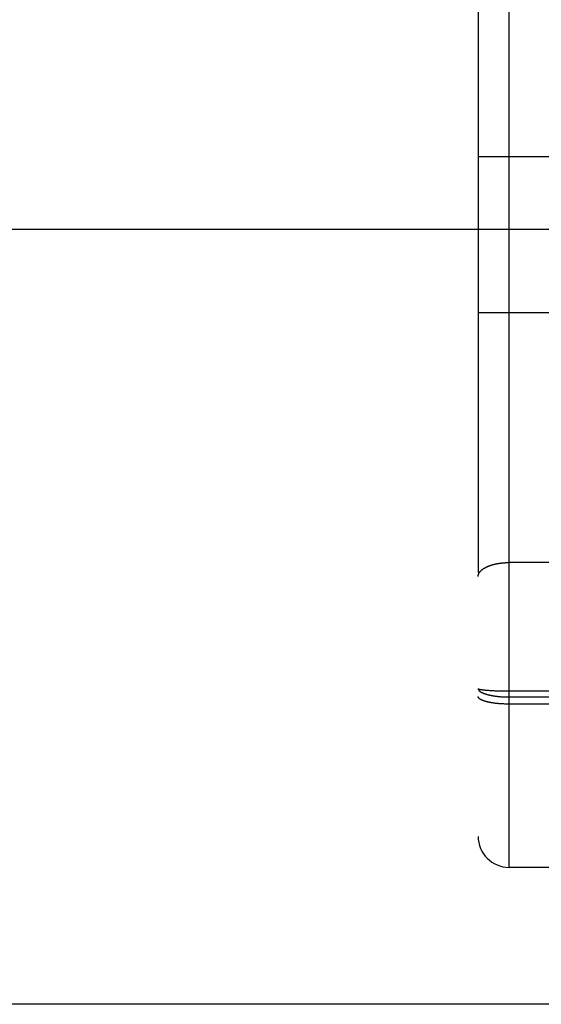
# Model space of a CAD drawing. Header units: inches. Extents: x 0 to 267, y 0 to 173.
# Tile 6 of 104: x 77.96 to 78.465, y 50.16 to 51.113. Entities that reach past the tile are written whole.
import ezdxf

# ---------------------------------------------------------------- set-up
doc = ezdxf.new("R2010")
doc.units = ezdxf.units.IN
doc.header["$LTSCALE"] = 14.696721
doc.header["$MEASUREMENT"] = 0
doc.linetypes.add('HIDDEN', pattern=[0.2, 0.1, -0.1])
doc.layers.get('0').update_dxf_attribs({"linetype": 'CONTINUOUS'})
doc.layers.add('02___PRT_ALL_AXES', color=7, linetype='CONTINUOUS')
doc.layers.add('DEFAULT_2', color=8, linetype='HIDDEN')

msp = doc.modelspace()

# ---------------------------------------------------------------- linework, layer by layer
at = {"color": 3, "linetype": 'Continuous'}
msp.add_line((81.48694, 50.16046), (47.00844, 50.16046), dxfattribs=at)
at = {"layer": '02___PRT_ALL_AXES', "color": 8, "linetype": 'HIDDEN'}
msp.add_line((78.99894, 50.29296), (78.43394, 50.29296), dxfattribs=at)
at = {"layer": 'DEFAULT_2', "color": 8, "linetype": 'HIDDEN'}
for p, q in [((78.43394, 50.29296), (78.43394, 52.07796)), ((78.40394, 52.04796), (78.40394, 50.32297)), ((78.40394, 50.98096), (78.52894, 50.98096)), ((48.34144, 50.91046), (80.82044, 50.91046)), ((78.40394, 50.82996), (78.52894, 50.82996)), ((78.49894, 50.58793), (78.43352, 50.58793)), ((78.40832, 50.46487), (78.40876, 50.46481)), ((78.40876, 50.46481), (78.40923, 50.46475)), ((78.40923, 50.46475), (78.40972, 50.4647)), ((78.40972, 50.4647), (78.41022, 50.46464)), ((78.41022, 50.46464), (78.41075, 50.46459)), ((78.41075, 50.46459), (78.41129, 50.46454)), ((78.41129, 50.46454), (78.41185, 50.46449)), ((78.41185, 50.46449), (78.41243, 50.46444)), ((78.41243, 50.46444), (78.41303, 50.46439)), ((78.41303, 50.46439), (78.41395, 50.46432)), ((78.41395, 50.46432), (78.41491, 50.46425)), ((78.41491, 50.46425), (78.4159, 50.46419)), ((78.4159, 50.46419), (78.41692, 50.46413)), ((78.41692, 50.46413), (78.41798, 50.46407)), ((78.41798, 50.46407), (78.41906, 50.46402)), ((78.41906, 50.46402), (78.42017, 50.46397)), ((78.42017, 50.46397), (78.42169, 50.46391)), ((78.42169, 50.46391), (78.42324, 50.46386)), ((78.42324, 50.46386), (78.42483, 50.46382)), ((78.42483, 50.46382), (78.42645, 50.46378)), ((78.42645, 50.46378), (78.42809, 50.46375)), ((78.42809, 50.46375), (78.42975, 50.46372)), ((78.42975, 50.46372), (78.43142, 50.46371)), ((78.43142, 50.46371), (78.4331, 50.4637)), ((78.4331, 50.4637), (78.99978, 50.4637)), ((78.42169, 50.45162), (78.42092, 50.4517)), ((78.42246, 50.45153), (78.42169, 50.45162)), ((78.42324, 50.45146), (78.42246, 50.45153)), ((78.42403, 50.45138), (78.42324, 50.45146)), ((78.42483, 50.45132), (78.42403, 50.45138)), ((78.42443, 50.4583), (78.42523, 50.45823)), ((78.42564, 50.45126), (78.42483, 50.45132)), ((78.42523, 50.45823), (78.42604, 50.45816)), ((78.42645, 50.4512), (78.42564, 50.45126)), ((78.42604, 50.45816), (78.42685, 50.45811)), ((78.42726, 50.45115), (78.42645, 50.4512)), ((78.42685, 50.45811), (78.42767, 50.45805)), ((78.42809, 50.45111), (78.42726, 50.45115)), ((78.42767, 50.45805), (78.4285, 50.45801)), ((78.42891, 50.45107), (78.42809, 50.45111)), ((78.4285, 50.45801), (78.42933, 50.45797)), ((78.42975, 50.45104), (78.42891, 50.45107)), ((78.42933, 50.45797), (78.43016, 50.45794)), ((78.43058, 50.45101), (78.42975, 50.45104)), ((78.43016, 50.45794), (78.431, 50.45791)), ((78.43142, 50.45099), (78.43058, 50.45101)), ((78.431, 50.45791), (78.43184, 50.45789)), ((78.43226, 50.45098), (78.43142, 50.45099)), ((78.43184, 50.45789), (78.43268, 50.45788)), ((78.4331, 50.45097), (78.43226, 50.45098)), ((78.43268, 50.45788), (78.43352, 50.45787)), ((78.43394, 50.45096), (78.4331, 50.45097)), ((78.43352, 50.45787), (78.99894, 50.45787)), ((78.99936, 50.45097), (78.43394, 50.45096))]:
    msp.add_line(p, q, dxfattribs=at)
for points in [[(78.40394, 50.57434), (78.40394, 50.57453), (78.40395, 50.57472), (78.40397, 50.57491), (78.40399, 50.5751), (78.40401, 50.57529), (78.40405, 50.57548), (78.40408, 50.57567), (78.40413, 50.57586), (78.40418, 50.57605), (78.40423, 50.57624), (78.4043, 50.57643), (78.40436, 50.57662), (78.40444, 50.57681), (78.40452, 50.57699), (78.4046, 50.57718), (78.40469, 50.57737), (78.40479, 50.57755), (78.40489, 50.57774), (78.405, 50.57792), (78.40511, 50.57811), (78.40523, 50.57829), (78.40536, 50.57847), (78.40549, 50.57865), (78.40562, 50.57883), (78.40576, 50.57901), (78.40591, 50.57919), (78.40606, 50.57937), (78.40622, 50.57954), (78.40639, 50.57972), (78.40656, 50.57989), (78.40673, 50.58007), (78.40691, 50.58024), (78.4071, 50.58041), (78.40729, 50.58058), (78.40748, 50.58075), (78.40768, 50.58092), (78.40789, 50.58108), (78.4081, 50.58125), (78.40832, 50.58141), (78.40854, 50.58157), (78.40876, 50.58173), (78.40899, 50.58189), (78.40923, 50.58205), (78.40947, 50.58221), (78.40972, 50.58236), (78.40997, 50.58252), (78.41022, 50.58267), (78.41048, 50.58282), (78.41075, 50.58296), (78.41102, 50.58311), (78.41129, 50.58326), (78.41157, 50.5834), (78.41185, 50.58354), (78.41214, 50.58368), (78.41243, 50.58382), (78.41273, 50.58395), (78.41303, 50.58409), (78.41333, 50.58422), (78.41364, 50.58435), (78.41395, 50.58448), (78.41426, 50.5846), (78.41458, 50.58473), (78.41491, 50.58485), (78.41523, 50.58497), (78.41557, 50.58509), (78.4159, 50.5852), (78.41624, 50.58532), (78.41658, 50.58543), (78.41692, 50.58554), (78.41727, 50.58564), (78.41762, 50.58575), (78.41798, 50.58585), (78.41834, 50.58595), (78.4187, 50.58605), (78.41906, 50.58614), (78.41943, 50.58624), (78.4198, 50.58633), (78.42017, 50.58642), (78.42054, 50.5865), (78.42092, 50.58659), (78.4213, 50.58667), (78.42169, 50.58675), (78.42207, 50.58683), (78.42246, 50.5869), (78.42285, 50.58697), (78.42324, 50.58704), (78.42363, 50.58711), (78.42403, 50.58717), (78.42443, 50.58723), (78.42483, 50.58729), (78.42523, 50.58735), (78.42563, 50.5874), (78.42604, 50.58745), (78.42645, 50.5875), (78.42685, 50.58755), (78.42726, 50.58759), (78.42767, 50.58763), (78.42809, 50.58767), (78.4285, 50.58771), (78.42891, 50.58774), (78.42933, 50.58777), (78.42975, 50.5878), (78.43016, 50.58783), (78.43058, 50.58785), (78.431, 50.58787), (78.43142, 50.58789), (78.43184, 50.5879), (78.43226, 50.58791), (78.43268, 50.58792), (78.4331, 50.58793), (78.43352, 50.58793)], [(78.40394, 50.46613), (78.40394, 50.4661), (78.40395, 50.46606), (78.40397, 50.46603), (78.40399, 50.466), (78.40401, 50.46596), (78.40405, 50.46593), (78.40408, 50.46589), (78.40413, 50.46586), (78.40418, 50.46583), (78.40423, 50.46579), (78.4043, 50.46576), (78.40436, 50.46573), (78.40444, 50.46569), (78.40452, 50.46566), (78.4046, 50.46563), (78.40469, 50.46559), (78.40479, 50.46556), (78.40489, 50.46553), (78.405, 50.46549), (78.40511, 50.46546), (78.40523, 50.46543), (78.40536, 50.46539), (78.40549, 50.46536), (78.40562, 50.46533), (78.40576, 50.4653), (78.40591, 50.46527), (78.40606, 50.46523), (78.40622, 50.4652), (78.40639, 50.46517), (78.40656, 50.46514), (78.40673, 50.46511), (78.40691, 50.46508), (78.4071, 50.46505), (78.40729, 50.46502), (78.40748, 50.46499), (78.40768, 50.46496), (78.40789, 50.46493), (78.40832, 50.46487)], [(78.40394, 50.46613), (78.40394, 50.46602), (78.40395, 50.4659), (78.40397, 50.46579), (78.40399, 50.46567), (78.40401, 50.46555), (78.40405, 50.46544), (78.40408, 50.46532), (78.40413, 50.46521), (78.40418, 50.46509), (78.40423, 50.46498), (78.4043, 50.46486), (78.40436, 50.46475), (78.40444, 50.46464), (78.40452, 50.46452), (78.4046, 50.46441), (78.40469, 50.46429), (78.40479, 50.46418), (78.40489, 50.46407), (78.405, 50.46396), (78.40511, 50.46385), (78.40523, 50.46373), (78.40536, 50.46362), (78.40549, 50.46351), (78.40562, 50.4634), (78.40576, 50.4633), (78.40591, 50.46319), (78.40606, 50.46308), (78.40622, 50.46297), (78.40639, 50.46286), (78.40656, 50.46276), (78.40673, 50.46265), (78.40691, 50.46255), (78.4071, 50.46244), (78.40729, 50.46234), (78.40748, 50.46224), (78.40768, 50.46214), (78.40789, 50.46204), (78.4081, 50.46194), (78.40832, 50.46184), (78.40854, 50.46174), (78.40876, 50.46164), (78.40899, 50.46154), (78.40923, 50.46145), (78.40947, 50.46135), (78.40972, 50.46126), (78.40997, 50.46117), (78.41022, 50.46107), (78.41048, 50.46098), (78.41075, 50.46089), (78.41102, 50.4608), (78.41129, 50.46071), (78.41157, 50.46063), (78.41185, 50.46054), (78.41214, 50.46046), (78.41243, 50.46037), (78.41273, 50.46029), (78.41303, 50.46021), (78.41333, 50.46013), (78.41364, 50.46005), (78.41395, 50.45997), (78.41426, 50.4599), (78.41458, 50.45982), (78.41491, 50.45975), (78.41523, 50.45967), (78.41557, 50.4596), (78.4159, 50.45953), (78.41624, 50.45946), (78.41658, 50.4594), (78.41692, 50.45933), (78.41727, 50.45926), (78.41762, 50.4592), (78.41798, 50.45914), (78.41834, 50.45908), (78.4187, 50.45902), (78.41906, 50.45896), (78.41943, 50.4589), (78.4198, 50.45885), (78.42017, 50.45879), (78.42054, 50.45874), (78.42092, 50.45869), (78.4213, 50.45864), (78.42169, 50.45859), (78.42207, 50.45855), (78.42246, 50.4585), (78.42285, 50.45846), (78.42324, 50.45841), (78.42363, 50.45837), (78.42443, 50.4583)], [(78.42092, 50.4517), (78.42017, 50.4518), (78.4198, 50.45185), (78.41943, 50.4519), (78.41906, 50.45195), (78.4187, 50.452), (78.41834, 50.45205), (78.41798, 50.45211), (78.41763, 50.45216), (78.41727, 50.45222), (78.41693, 50.45228), (78.41658, 50.45234), (78.41624, 50.4524), (78.4159, 50.45246), (78.41557, 50.45253), (78.41524, 50.45259), (78.41491, 50.45266), (78.41459, 50.45272), (78.41427, 50.45279), (78.41395, 50.45286), (78.41364, 50.45293), (78.41333, 50.453), (78.41303, 50.45307), (78.41273, 50.45315), (78.41243, 50.45322), (78.41214, 50.4533), (78.41185, 50.45337), (78.41157, 50.45345), (78.41129, 50.45353), (78.41102, 50.45361), (78.41075, 50.45369), (78.41049, 50.45377), (78.41023, 50.45385), (78.40997, 50.45393), (78.40972, 50.45402), (78.40947, 50.4541), (78.40923, 50.45419), (78.409, 50.45428), (78.40877, 50.45436), (78.40854, 50.45445), (78.40832, 50.45454), (78.4081, 50.45463), (78.40789, 50.45472), (78.40768, 50.45481), (78.40748, 50.4549), (78.40729, 50.45499), (78.4071, 50.45509), (78.40691, 50.45518), (78.40673, 50.45527), (78.40656, 50.45537), (78.40639, 50.45546), (78.40622, 50.45556), (78.40607, 50.45566), (78.40591, 50.45575), (78.40576, 50.45585), (78.40562, 50.45595), (78.40549, 50.45605), (78.40536, 50.45615), (78.40523, 50.45625), (78.40511, 50.45635), (78.405, 50.45645), (78.40489, 50.45655), (78.40479, 50.45665), (78.40469, 50.45675), (78.4046, 50.45685), (78.40452, 50.45695), (78.40444, 50.45705), (78.40436, 50.45716), (78.4043, 50.45726), (78.40423, 50.45736), (78.40418, 50.45746), (78.40413, 50.45757), (78.40408, 50.45767), (78.40405, 50.45777), (78.40401, 50.45788), (78.40399, 50.45798), (78.40397, 50.45808), (78.40395, 50.45819), (78.40394, 50.45829), (78.40394, 50.4584)]]:
    msp.add_lwpolyline(points, dxfattribs=at)
msp.add_arc((78.43394, 50.32296), 0.03, 180, 270, dxfattribs=at)

doc.saveas('drawing.dxf')
